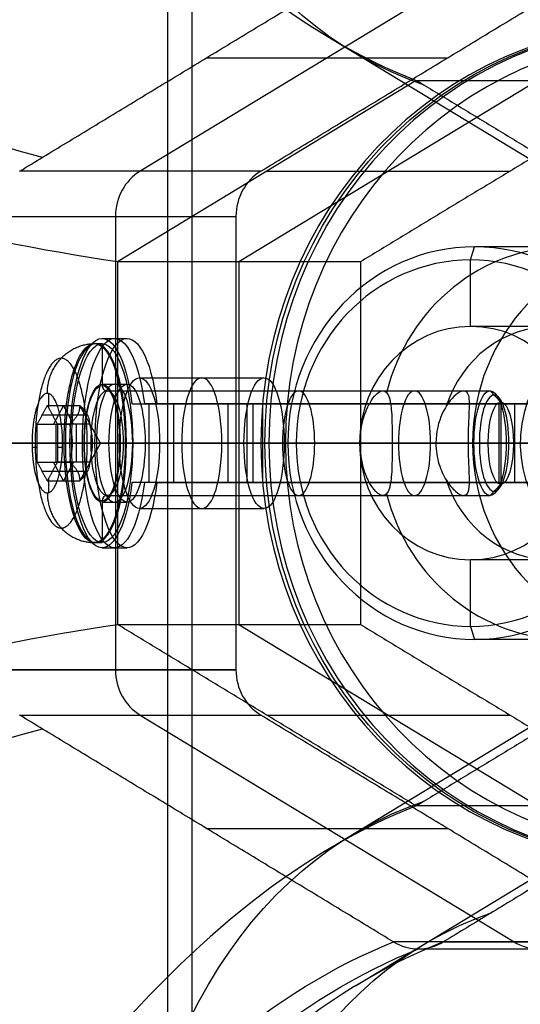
# Model space of a CAD drawing. Header units: millimetres. Extents: x -445 to 449, y -417 to 415.
# Tile 7 of 256: x -327 to -308, y -22 to 15. Entities that reach past the tile are written whole.
import ezdxf

# ---------------------------------------------------------------- set-up
doc = ezdxf.new("R2010")
doc.units = ezdxf.units.MM
doc.header["$MEASUREMENT"] = 0
doc.layers.add('Default', color=7, linetype='Continuous', true_color=0x000000)

msp = doc.modelspace()

# ---------------------------------------------------------------- linework, layer by layer
at = {"layer": 'Default', "color": 9, "true_color": 0xbfbfbf}
for p, q in [((-320.823, -26.892, -935.985), (-320.823, 25.044, -935.985)), ((-321.753, -25.968, -931.053), (-321.753, 24.12, -931.053)), ((-308.533, 18.128, -745.517), (-322.809, 9.468, -740.912)), ((-302.912, 6.875, -775.347), (-315.768, 14.674, -771.201)), ((-320.276, 13.798, -757.49), (-311.066, 13.798, -728.938)), ((-312.266, 12.932, -760.346), (-323.687, 6.004, -756.662)), ((-307.622, 12.932, -745.947), (-319.042, 6.004, -742.263)), ((-318.204, 9.468, -726.636), (-327.414, 9.468, -755.187)), ((-317.977, 9.468, -758.504), (-308.687, 9.468, -729.706)), ((-328.366, 7.736, -754.88), (-319.156, 7.736, -726.329)), ((-323.761, 7.736, -740.605), (-323.761, -9.584, -740.605)), ((-310.191, 6.076, -753.913), (-310.038, 6.576, -753.437)), ((-302.977, 6.576, -731.548), (-310.038, 6.576, -753.437)), ((-310.191, 3.534, -753.913), (-310.191, 6.076, -753.913)), ((-323.687, 6.004, -756.662), (-323.687, -7.852, -756.662)), ((-319.042, 6.004, -742.263), (-319.042, -7.852, -742.263)), ((-304.051, 3.534, -734.879), (-310.191, 3.534, -753.913)), ((-324.267, 3.076, -737.289), (-323.316, 3.076, -737.596)), ((-324.553, 2.876, -737.197), (-324.267, 2.876, -737.289)), ((-324.267, 2.876, -737.289), (-324.267, 1.276, -737.289)), ((-322.84, 1.576, -737.749), (-318.081, 1.576, -739.284)), ((-324.267, 1.326, -737.289), (-323.316, 1.326, -737.596)), ((-326.309, 0.421, -736.451), (-326.309, 0.968, -736.451)), ((-324.077, 1.076, -737.35), (-309.449, 1.076, -742.069)), ((-313.541, 1.076, -740.749), (-310.453, 1.076, -741.745)), ((-309.04, 0.647, -742.201), (-309.449, 1.076, -742.069)), ((-325.74, 0.519, -736.814), (-326.123, -0.202, -738.004)), ((-325.356, -0.202, -735.624), (-325.74, 0.519, -736.814)), ((-324.331, -0.924, -737.269), (-325.124, 0.519, -737.013)), ((-323.129, 0.576, -733.76), (-322.177, 0.576, -734.067)), ((-318.979, 0.576, -722.524), (-322.653, 0.576, -733.913)), ((-322.475, -2.424, -731.733), (-322.475, 0.576, -731.733)), ((-321.524, -2.424, -732.04), (-321.524, 0.576, -732.04)), ((-321.292, 0.576, -728.065), (-320.34, 0.576, -728.372)), ((-318.195, 0.576, -722.218), (-319.223, 0.576, -721.887)), ((-318.962, 0.576, -722.529), (-318.632, 0.576, -721.507)), ((-318.732, -2.424, -721.37), (-318.732, 0.576, -721.37)), ((-299.171, 0.576, -707.683), (-318.437, 0.576, -721.774)), ((-309.099, 0.576, -714.325), (-308.509, 0.576, -715.132)), ((-309.099, -2.424, -714.325), (-309.099, 0.576, -714.325)), ((-309.04, 0.647, -742.201), (-309.04, -2.495, -742.201)), ((-308.509, -2.424, -715.132), (-308.509, 0.576, -715.132)), ((-326.553, 0.159, -737.208), (-325.209, 0.159, -737.641)), ((-326.169, 0.158, -736.018), (-324.826, 0.158, -736.451)), ((-326.027, -1.646, -738.035), (-326.027, -0.202, -738.035)), ((-325.26, -0.202, -735.655), (-325.26, -1.646, -735.655)), ((-272.335, -0.924, -931.166), (-369.31, -0.924, -940.804)), ((-274.665, -0.924, -926.373), (-368.841, -0.924, -935.733)), ((-328.366, -0.924, -754.88), (-323.607, -0.924, -740.129)), ((-326.745, -1.095, -737.803), (-326.942, -1.095, -738.415)), ((-326.745, -0.924, -737.803), (-325.401, -0.924, -738.237)), ((-325.977, -0.924, -735.424), (-324.634, -0.924, -735.857)), ((-325.78, -1.095, -734.813), (-325.977, -1.095, -735.424)), ((-325.719, -0.924, -740.813), (-325.434, -0.924, -740.905)), ((-325.495, -0.924, -741.096), (-324.544, -0.924, -741.403)), ((-324.958, -0.924, -739.43), (-325.495, -0.924, -741.096)), ((-324.943, -0.924, -739.383), (-325.434, -0.924, -740.905)), ((-324.331, -0.924, -737.269), (-325.401, -0.924, -738.237)), ((-324.331, -0.924, -737.269), (-325.124, -2.367, -737.013)), ((-324.958, -0.924, -739.43), (-324.006, -0.924, -739.737)), ((-324.691, -0.924, -739.254), (-310.063, -0.924, -743.973)), ((-324.331, -0.924, -737.269), (-324.634, -0.924, -735.857)), ((-324.006, -0.924, -739.737), (-324.544, -0.924, -741.403)), ((-323.687, -0.924, -756.662), (-318.849, -0.924, -741.664)), ((-323.607, -0.924, -740.129), (-318.849, -0.924, -741.664)), ((-323.101, -0.924, -733.672), (-323.592, -0.924, -735.195)), ((-323.577, -0.924, -735.148), (-322.625, -0.924, -735.455)), ((-319.455, -0.924, -722.37), (-323.577, -0.924, -735.148)), ((-323.463, -0.924, -735.447), (-308.835, -0.924, -740.166)), ((-323.386, -0.924, -733.58), (-323.101, -0.924, -733.672)), ((-318.503, -0.924, -722.677), (-322.625, -0.924, -735.455)), ((-322.072, -0.924, -735.37), (-317.314, -0.924, -736.905)), ((-322.072, -0.924, -735.37), (-319.156, -0.924, -726.329)), ((-314.397, -0.924, -727.864), (-319.156, -0.924, -726.329)), ((-299.466, -0.924, -707.28), (-318.732, -0.924, -721.37)), ((-317.897, -0.924, -725.684), (-318.204, -0.924, -726.636)), ((-310.115, -0.924, -729.245), (-318.204, -0.924, -726.636)), ((-298.876, -0.924, -708.087), (-318.142, -0.924, -722.177)), ((-317.268, -0.924, -725.362), (-317.897, -0.924, -725.684)), ((-317.314, -0.924, -736.905), (-314.397, -0.924, -727.864)), ((-317.268, -0.924, -725.362), (-304.42, -0.924, -729.506)), ((-316.853, -0.924, -751.764), (-317.176, -0.924, -751.135)), ((-314.413, -0.924, -742.569), (-317.176, -0.924, -751.135)), ((-314.434, -0.924, -752.544), (-316.853, -0.924, -751.764)), ((-311.518, -0.924, -743.503), (-314.434, -0.924, -752.544)), ((-314.413, -0.924, -742.569), (-311.518, -0.924, -743.503)), ((-310.115, -0.924, -729.245), (-313.185, -0.924, -738.763)), ((-313.184, -0.924, -738.763), (-310.29, -0.924, -739.696)), ((-308.294, -0.924, -733.51), (-310.29, -0.924, -739.696)), ((-309.522, -0.924, -743.696), (-310.063, -0.924, -743.973)), ((-308.558, -0.924, -740.706), (-309.522, -0.924, -743.696)), ((-308.558, -0.924, -740.706), (-308.835, -0.924, -740.166)), ((-325.74, -2.367, -736.814), (-326.123, -1.646, -738.004)), ((-325.356, -1.646, -735.624), (-325.74, -2.367, -736.814)), ((-325.209, -2.007, -737.641), (-326.553, -2.007, -737.208)), ((-324.826, -2.006, -736.451), (-326.169, -2.006, -736.018)), ((-326.309, -2.816, -736.451), (-326.309, -2.269, -736.451)), ((-322.177, -2.424, -734.067), (-323.129, -2.424, -733.76)), ((-318.979, -2.424, -722.524), (-322.653, -2.424, -733.913)), ((-320.34, -2.424, -728.372), (-321.292, -2.424, -728.065)), ((-319.223, -2.424, -721.887), (-318.195, -2.424, -722.218)), ((-318.962, -2.424, -722.529), (-318.632, -2.424, -721.507)), ((-299.171, -2.424, -707.683), (-318.437, -2.424, -721.774)), ((-309.04, -2.495, -742.201), (-309.449, -2.924, -742.069)), ((-308.509, -2.424, -715.132), (-309.099, -2.424, -714.325)), ((-324.077, -2.924, -737.35), (-309.449, -2.924, -742.069)), ((-313.54, -2.924, -740.749), (-310.453, -2.924, -741.745)), ((-324.267, -3.124, -737.289), (-324.267, -4.724, -737.289)), ((-324.267, -3.174, -737.289), (-323.316, -3.174, -737.596)), ((-322.84, -3.424, -737.749), (-318.081, -3.424, -739.284)), ((-324.553, -4.724, -737.197), (-324.267, -4.724, -737.289)), ((-324.267, -4.924, -737.289), (-323.316, -4.924, -737.596)), ((-310.191, -7.924, -753.913), (-310.191, -5.383, -753.913)), ((-305.009, -5.383, -737.849), (-310.191, -5.383, -753.913)), ((-319.042, -7.852, -742.263), (-307.622, -14.78, -745.947)), ((-310.191, -7.924, -753.913), (-310.038, -8.424, -753.437)), ((-305.009, -8.424, -737.849), (-310.038, -8.424, -753.437)), ((-315.768, -16.522, -771.201), (-302.912, -8.723, -775.347)), ((-319.156, -9.584, -726.329), (-328.366, -9.584, -754.88)), ((-328.366, -9.584, -754.88), (-319.156, -9.584, -726.329)), ((-327.414, -11.316, -755.187), (-318.204, -11.316, -726.636)), ((-322.809, -11.316, -740.912), (-308.533, -19.977, -745.517)), ((-317.977, -11.316, -758.504), (-308.687, -11.316, -729.706)), ((-314.584, -21.652, -770.746), (-298.909, -12.143, -775.802)), ((-320.276, -15.647, -757.49), (-311.066, -15.647, -728.938)), ((-303.929, -19.977, -731.241), (-313.138, -19.977, -759.792)), ((-312.182, -20.245, -760.084), (-302.977, -20.245, -731.548)), ((-311.235, -19.977, -760.406), (-302.025, -19.977, -731.855))]:
    msp.add_line(p, q, dxfattribs=at)
at = {"layer": 'Default', "color": 9, "true_color": 0xbfbfbf, "extrusion": (0.306996, 6.66134e-16, 0.951711)}
msp.add_circle((-0.924, 63.764, -788.735), 16, dxfattribs=at)
at = {"layer": 'Default', "color": 9, "true_color": 0xbfbfbf, "extrusion": (0.951711, -6.66134e-15, -0.306996)}
for centre, radius in [((-0.924, -801.235, -82.514), 3.8), ((-0.924, -801.235, -74.379), 2)]:
    msp.add_circle(centre, radius, dxfattribs=at)
at = {"layer": 'Default', "color": 9, "true_color": 0xbfbfbf, "extrusion": (0.951711, -6.88338e-15, -0.306996)}
msp.add_circle((-0.924, -801.235, -78.264), 2.5, dxfattribs=at)
at = {"layer": 'Default', "color": 9, "true_color": 0xbfbfbf, "extrusion": (0.951711, -4.66294e-15, -0.306996)}
msp.add_circle((-0.924, -801.235, -81.764), 2.25, dxfattribs=at)
at = {"layer": 'Default', "color": 9, "true_color": 0xbfbfbf, "extrusion": (0.951711, -3.10862e-15, -0.306996)}
msp.add_circle((-0.924, -801.235, -69.724), 2, dxfattribs=at)
at = {"layer": 'Default', "color": 9, "true_color": 0xbfbfbf, "extrusion": (0.951711, -6.8253e-15, -0.306996)}
msp.add_circle((-0.924, -801.235, -66.532), 1.838, dxfattribs=at)
at = {"layer": 'Default', "color": 9, "true_color": 0xbfbfbf, "extrusion": (0.824206, -0.5, -0.265866)}
for centre, radius, start, end in [((51.289, -817.245, -61.322), 202.521, 176.74485, 222.11399), ((-370.156, -749.272, -62.369), 197.521, 299.60631, 344.85656)]:
    msp.add_arc(centre, radius, start, end, dxfattribs=at)
at = {"layer": 'Default', "color": 9, "true_color": 0xbfbfbf, "extrusion": (0.824206, 0.5, -0.265866)}
for centre, radius, start, end in [((368.576, -749.527, -63.293), 197.521, 195.14344, 240.39369), ((-52.869, -817.5, -62.246), 202.521, 317.88601, 3.25515), ((-52.869, -817.5, -62.099), 197.521, 317.93054, 3.18079)]:
    msp.add_arc(centre, radius, start, end, dxfattribs=at)
at = {"layer": 'Default', "color": 9, "true_color": 0xbfbfbf, "extrusion": (0.306996, 1.74507e-14, 0.951711)}
msp.add_arc((-0.924, 63.764, -789.235), 16, 360, 180, dxfattribs=at)
at = {"layer": 'Default', "color": 9, "true_color": 0xbfbfbf, "extrusion": (0.306996, 6.76231e-15, 0.951711)}
msp.add_arc((-0.924, 63.764, -788.235), 16, 360, 180, dxfattribs=at)
at = {"layer": 'Default', "color": 9, "true_color": 0xbfbfbf, "extrusion": (0.306996, -8.1063e-15, 0.951711)}
msp.add_arc((-0.924, 63.764, -787.735), 15.5, 0, 180, dxfattribs=at)
at = {"layer": 'Default', "color": 9, "true_color": 0xbfbfbf, "extrusion": (0.306996, -3.55271e-15, 0.951711)}
msp.add_arc((7.736, 78.764, -804.235), 2, 30, 90, dxfattribs=at)
at = {"layer": 'Default', "color": 9, "true_color": 0xbfbfbf, "extrusion": (0.306996, 8.22438e-14, 0.951711)}
msp.add_arc((7.736, 78.764, -789.235), 2, 30, 90, dxfattribs=at)
at = {"layer": 'Default', "color": 9, "true_color": 0xbfbfbf, "extrusion": (0.306996, 1.6753e-14, 0.951711)}
msp.add_arc((-0.924, 63.764, -812.235), 7.5, 0, 180, dxfattribs=at)
at = {"layer": 'Default', "color": 9, "true_color": 0xbfbfbf, "extrusion": (0.306996, 8.88178e-16, 0.951711)}
for start, end in [(284.9662, 75.0338), (104.9662, 255.0338)]:
    msp.add_arc((-0.924, 63.764, -800.735), 7.5, start, end, dxfattribs=at)
at = {"layer": 'Default', "color": 9, "true_color": 0xbfbfbf, "extrusion": (0.306996, -1.62873e-14, 0.951711)}
msp.add_arc((-0.924, 63.764, -789.235), 7.5, 0, 180, dxfattribs=at)
at = {"layer": 'Default', "color": 9, "true_color": 0xbfbfbf, "extrusion": (0.306996, 2.33503e-28, 0.951711)}
msp.add_arc((-0.924, 63.764, -812.235), 7.5, 270, 360, dxfattribs=at)
at = {"layer": 'Default', "color": 9, "true_color": 0xbfbfbf, "extrusion": (0.306996, -1.79497e-14, 0.951711)}
for start, end in [(0, 180), (180, 0)]:
    msp.add_arc((-0.924, 63.764, -812.735), 7, start, end, dxfattribs=at)
at = {"layer": 'Default', "color": 9, "true_color": 0xbfbfbf, "extrusion": (0.306996, 8.61117e-14, 0.951711)}
msp.add_arc((-0.924, 63.764, -812.735), 4.459, 360, 180, dxfattribs=at)
at = {"layer": 'Default', "color": 9, "true_color": 0xbfbfbf, "extrusion": (0.306996, 6.66134e-16, 0.951711)}
for start, end in [(288.4264, 71.5736), (108.4264, 251.5736)]:
    msp.add_arc((-0.924, 63.764, -802.654), 4.458, start, end, dxfattribs=at)
at = {"layer": 'Default', "color": 9, "true_color": 0xbfbfbf, "extrusion": (0.306996, 5.79301e-14, 0.951711)}
msp.add_arc((-0.924, 63.764, -812.735), 4.459, 270, 360, dxfattribs=at)
at = {"layer": 'Default', "color": 9, "true_color": 0xbfbfbf, "extrusion": (0.306996, -5.24492e-14, 0.951711)}
msp.add_arc((-0.924, 63.764, -792.735), 4.459, 0, 172.0776, dxfattribs=at)
at = {"layer": 'Default', "color": 9, "true_color": 0xbfbfbf, "extrusion": (0.951711, -2.0331e-14, -0.306996)}
msp.add_arc((-0.924, -801.235, -82.264), 4, 112.0243, 67.9757, dxfattribs=at)
at = {"layer": 'Default', "color": 9, "true_color": 0xbfbfbf, "extrusion": (0.951711, -6.77236e-15, -0.306996)}
for centre, radius, start, end in [((-0.924, -801.235, -82.264), 3.8, 270, 90), ((-0.924, -801.235, -82.064), 2, 270, 90), ((-0.924, -801.235, -66.694), 2, 270, 90), ((-0.924, -801.235, -82.264), 3.8, 90, 270), ((-0.924, -801.235, -66.694), 2, 90, 270)]:
    msp.add_arc(centre, radius, start, end, dxfattribs=at)
at = {"layer": 'Default', "color": 9, "true_color": 0xbfbfbf, "extrusion": (0.951711, -4.66294e-15, -0.306996)}
msp.add_arc((-0.924, -801.235, -81.764), 4, 112.0243, 67.9757, dxfattribs=at)
at = {"layer": 'Default', "color": 9, "true_color": 0xbfbfbf, "extrusion": (0.951711, -1.67505e-14, -0.306996)}
msp.add_arc((-0.924, -801.235, -81.264), 4, 112.0243, 67.9757, dxfattribs=at)
at = {"layer": 'Default', "color": 9, "true_color": 0xbfbfbf, "extrusion": (0.951711, -6.01593e-14, -0.306996)}
msp.add_arc((-0.924, -801.235, -82.564), 3.8, 360, 270, dxfattribs=at)
at = {"layer": 'Default', "color": 9, "true_color": 0xbfbfbf, "extrusion": (0.951711, -2.16394e-14, -0.306996)}
msp.add_arc((-0.924, -801.235, -80.764), 2.5, 270, 0, dxfattribs=at)
at = {"layer": 'Default', "color": 9, "true_color": 0xbfbfbf, "extrusion": (0.951711, 0, -0.306996)}
msp.add_arc((-0.924, -801.235, -80.764), 2.5, 0, 180, dxfattribs=at)
at = {"layer": 'Default', "color": 9, "true_color": 0xbfbfbf, "extrusion": (0.951711, -4.32788e-14, -0.306996)}
msp.add_arc((-0.924, -801.235, -75.764), 2.5, 270, 0, dxfattribs=at)
at = {"layer": 'Default', "color": 9, "true_color": 0xbfbfbf, "extrusion": (0.951711, -9.56336e-14, -0.306996)}
msp.add_arc((-0.924, -801.235, -75.764), 2.5, 360, 180, dxfattribs=at)
at = {"layer": 'Default', "color": 9, "true_color": 0xbfbfbf, "extrusion": (0.951711, -4.77396e-15, -0.306996)}
for centre, start, end in [((-0.924, -801.235, -82.264), 270, 90), ((-0.924, -801.235, -81.264), 270, 90), ((-0.924, -801.235, -82.264), 90, 270), ((-0.924, -801.235, -81.264), 90, 270)]:
    msp.add_arc(centre, 2.25, start, end, dxfattribs=at)
at = {"layer": 'Default', "color": 9, "true_color": 0xbfbfbf, "extrusion": (0.951711, 5.0142e-29, -0.306996)}
msp.add_arc((-0.924, -801.235, -82.264), 2.2, 270, 90, dxfattribs=at)
at = {"layer": 'Default', "color": 9, "true_color": 0xbfbfbf, "extrusion": (0.306996, 6.12156e-28, 0.951711)}
msp.add_arc((1.276, 82.064, -801.235), 0.2, 90, 180, dxfattribs=at)
at = {"layer": 'Default', "color": 9, "true_color": 0xbfbfbf, "extrusion": (3.16253e-15, 1, 4.37608e-15)}
msp.add_arc((317.552, -722.984, 0.576), 2, 17.8783, 53.8204, dxfattribs=at)
at = {"layer": 'Default', "color": 9, "true_color": 0xbfbfbf, "extrusion": (-2.51839e-15, 1, 1.16376e-14)}
msp.add_arc((317.552, -722.984, 0.576), 1, 17.8783, 53.8204, dxfattribs=at)
at = {"layer": 'Default', "color": 9, "true_color": 0xbfbfbf, "extrusion": (0.951711, -6.7951e-15, -0.306996)}
for start, end in [(270, 90), (90, 270)]:
    msp.add_arc((-0.924, -801.235, -66.264), 1.571, start, end, dxfattribs=at)
at = {"layer": 'Default', "color": 9, "true_color": 0xbfbfbf, "extrusion": (0, 1, 0)}
for centre, radius, start, end in [((509.007, -674.984, -0.924), 202.521, 203.78522, 249.15436), ((317.552, -722.984, -0.924), 2, 17.8783, 53.8204), ((317.552, -722.984, -0.924), 1, 17.8783, 53.8204)]:
    msp.add_arc(centre, radius, start, end, dxfattribs=at)
at = {"layer": 'Default', "color": 9, "true_color": 0xbfbfbf, "extrusion": (0.951711, 4.91805e-14, -0.306996)}
msp.add_arc((-0.924, -801.235, -82.264), 2.2, 180, 270, dxfattribs=at)
at = {"layer": 'Default', "color": 9, "true_color": 0xbfbfbf, "extrusion": (-3.75097e-14, 1, 1.20996e-14)}
msp.add_arc((324.752, -739.444, -0.924), 0.2, 17.8783, 107.8783, dxfattribs=at)
at = {"layer": 'Default', "color": 9, "true_color": 0xbfbfbf, "extrusion": (0.951711, 8.11478e-14, -0.306996)}
msp.add_arc((-0.924, -801.235, -82.064), 2, 180, 270, dxfattribs=at)
at = {"layer": 'Default', "color": 9, "true_color": 0xbfbfbf, "extrusion": (0.951711, -7.13827e-15, -0.306996)}
msp.add_arc((-0.924, -801.235, -82.264), 2.2, 90, 180, dxfattribs=at)
at = {"layer": 'Default', "color": 9, "true_color": 0xbfbfbf, "extrusion": (0.951711, -7.8521e-15, -0.306996)}
msp.add_arc((-0.924, -801.235, -82.064), 2, 90, 180, dxfattribs=at)
at = {"layer": 'Default', "color": 9, "true_color": 0xbfbfbf, "extrusion": (5.0189e-14, 1, -1.61896e-14)}
msp.add_arc((323.402, -735.257, -0.924), 0.2, 287.8783, 17.8783, dxfattribs=at)
at = {"layer": 'Default', "color": 9, "true_color": 0xbfbfbf, "extrusion": (0.951711, 6.3521e-14, -0.306996)}
msp.add_arc((-0.924, -801.235, -80.764), 2.5, 180, 270, dxfattribs=at)
at = {"layer": 'Default', "color": 9, "true_color": 0xbfbfbf, "extrusion": (0.951711, 3.28056e-14, -0.306996)}
msp.add_arc((-0.924, -801.235, -75.764), 2.5, 180, 270, dxfattribs=at)
at = {"layer": 'Default', "color": 9, "true_color": 0xbfbfbf, "extrusion": (1.42109e-14, 1, 0)}
msp.add_arc((102.729, -806.037, -0.924), 202.521, 326.60216, 11.9713, dxfattribs=at)
at = {"layer": 'Default', "color": 9, "true_color": 0xbfbfbf, "extrusion": (0.306996, -5.63632e-14, 0.951711)}
msp.add_arc((-0.924, 63.764, -812.735), 4.458, 180, 270, dxfattribs=at)
at = {"layer": 'Default', "color": 9, "true_color": 0xbfbfbf, "extrusion": (0.306996, -1.3031e-14, 0.951711)}
msp.add_arc((-0.924, 63.764, -812.235), 7.5, 180, 270, dxfattribs=at)
at = {"layer": 'Default', "color": 9, "true_color": 0xbfbfbf, "extrusion": (7.28823e-17, 1, 7.09713e-15)}
msp.add_arc((317.552, -722.984, -2.424), 2, 17.8783, 53.8204, dxfattribs=at)
at = {"layer": 'Default', "color": 9, "true_color": 0xbfbfbf, "extrusion": (-3.39244e-15, 1, 1.40748e-14)}
msp.add_arc((317.552, -722.984, -2.424), 1, 17.8783, 53.8204, dxfattribs=at)
at = {"layer": 'Default', "color": 9, "true_color": 0xbfbfbf, "extrusion": (0.306996, 0, 0.951711)}
for centre, radius, start, end in [((-3.124, 82.064, -801.235), 0.2, 0, 90), ((-18.245, 63.764, -804.235), 2, 150, 210)]:
    msp.add_arc(centre, radius, start, end, dxfattribs=at)
at = {"layer": 'Default', "color": 9, "true_color": 0xbfbfbf, "extrusion": (0.306996, -5.32907e-15, 0.951711)}
msp.add_arc((-9.584, 78.764, -804.235), 2, 90, 150, dxfattribs=at)
at = {"layer": 'Default', "color": 9, "true_color": 0xbfbfbf, "extrusion": (0.306996, 2.96105e-12, 0.951711)}
msp.add_arc((-9.584, 78.764, -789.235), 2, 90, 150, dxfattribs=at)
at = {"layer": 'Default', "color": 9, "true_color": 0xbfbfbf}
for points, knots in [([(-354.373, 99.252, -890.882), (-351.937, 87.821, -883.327), (-349.181, 77.102, -874.786), (-343.084, 57.61, -855.884), (-339.742, 48.837, -845.523), (-332.538, 33.729, -823.19), (-328.698, 27.456, -811.288), (-320.701, 17.895, -786.495), (-316.536, 14.594, -773.582), (-312.266, 12.932, -760.346)], [-879.495751, -879.495751, -879.495751, -879.495751, -837.156724, -837.156724, -794.836466, -794.836466, -752.393427, -752.393427, -709.935271, -709.935271, -709.935271, -709.935271]), ([(-323.687, 6.004, -756.662), (-329.326, 6.835, -769.457), (-336.212, 8.486, -781.492), (-352.09, 13.267, -803.743), (-361.1, 16.402, -813.977), (-380.755, 23.956, -832.293), (-391.328, 28.344, -840.321), (-413.491, 38.09, -854.041), (-425.081, 43.449, -859.733), (-436.939, 49.164, -864.248)], [709.935271, 709.935271, 709.935271, 709.935271, 752.393419, 752.393419, 794.836461, 794.836461, 837.156721, 837.156721, 879.495751, 879.495751, 879.495751, 879.495751]), ([(-314.413, -0.924, -742.569), (-314.413, -0.291, -742.569), (-314.252, 0.151, -742.315), (-314.094, 0.526, -742.037), (-314.092, 0.517, -742.03), (-314.057, 0.583, -741.965), (-314.04, 0.615, -741.933), (-313.988, 0.702, -741.835), (-313.955, 0.751, -741.769), (-313.774, 0.996, -741.393), (-313.645, 1.076, -741.075), (-313.54, 1.076, -740.749)], [0.3029356, 0.3029356, 0.3029356, 0.3029356, 0.3288527, 0.3288527, 0.3495679, 0.3495679, 0.3702831, 0.3702831, 0.4117135, 0.4117135, 0.6058712, 0.6058712, 0.6058712, 0.6058712]), ([(-313.54, 1.076, -740.749), (-313.435, 1.076, -740.424), (-313.353, 0.996, -740.09), (-313.281, 0.751, -739.679), (-313.27, 0.702, -739.607), (-313.254, 0.615, -739.497), (-313.249, 0.583, -739.461), (-313.24, 0.517, -739.388), (-313.237, 0.526, -739.38), (-313.203, 0.151, -739.063), (-313.185, -0.291, -738.763), (-313.185, -1.558, -738.763), (-313.203, -1.999, -739.063), (-313.237, -2.374, -739.38), (-313.24, -2.365, -739.388), (-313.249, -2.432, -739.461), (-313.254, -2.463, -739.497), (-313.27, -2.55, -739.607), (-313.281, -2.599, -739.679), (-313.353, -2.845, -740.09), (-313.435, -2.924, -740.424), (-313.54, -2.924, -740.749)], [0.6058712, 0.6058712, 0.6058712, 0.6058712, 0.8000125, 0.8000125, 0.8414527, 0.8414527, 0.8621728, 0.8621728, 0.8828929, 0.8828929, 0.9088068, 0.9088068, 0.9347239, 0.9347239, 0.9554391, 0.9554391, 0.9761543, 0.9761543, 1.0175847, 1.0175847, 1.2117424, 1.2117424, 1.2117424, 1.2117424]), ([(-310.453, 1.076, -741.745), (-310.537, 1.077, -742.005), (-310.644, 1.021, -742.247), (-310.945, 0.759, -742.792), (-311.129, 0.516, -743.038), (-311.42, -0.117, -743.399), (-311.518, -0.491, -743.503), (-311.518, -0.924, -743.503)], [0.6111139, 0.6111139, 0.6111139, 0.6111139, 0.6899119, 0.6899119, 0.8030184, 0.8030184, 0.9185031, 0.9185031, 0.9185031, 0.9185031]), ([(-310.453, 1.076, -741.745), (-310.412, 1.075, -741.618), (-310.376, 1.061, -741.486), (-310.262, 0.947, -740.95), (-310.247, 0.756, -740.607), (-310.253, 0.226, -740.046), (-310.275, -0.108, -739.835), (-310.294, -0.934, -739.648), (-310.287, -1.34, -739.699), (-310.258, -2.078, -740.042), (-310.241, -2.368, -740.306), (-310.272, -2.795, -740.959), (-310.319, -2.924, -741.33), (-310.453, -2.924, -741.745)], [-0.6111139, -0.6111139, -0.6111139, -0.6111139, -0.5724786, -0.5724786, -0.4588403, -0.4588403, -0.3448782, -0.3448782, -0.2283631, -0.2283631, -0.1153052, -0.1153052, 0, 0, 0, 0]), ([(-313.54, -2.924, -740.749), (-313.708, -2.924, -741.27), (-313.926, -2.704, -741.727), (-314.284, -1.973, -742.38), (-314.413, -1.47, -742.569), (-314.413, -0.924, -742.569)], [0, 0, 0, 0, 0.1514517, 0.1514517, 0.3029356, 0.3029356, 0.3029356, 0.3029356]), ([(-311.518, -0.924, -743.503), (-311.518, -1.217, -743.503), (-311.473, -1.481, -743.452), (-311.329, -1.952, -743.285), (-311.23, -2.161, -743.168), (-311.005, -2.521, -742.861), (-310.883, -2.661, -742.683), (-310.653, -2.862, -742.265), (-310.543, -2.924, -742.025), (-310.453, -2.924, -741.745)], [0.9185031, 0.9185031, 0.9185031, 0.9185031, 0.9946179, 0.9946179, 1.071946, 1.071946, 1.1490421, 1.1490421, 1.2246708, 1.2246708, 1.2246708, 1.2246708]), ([(-436.939, -51.012, -864.248), (-425.081, -45.297, -859.733), (-413.492, -39.937, -854.041), (-391.329, -30.191, -840.321), (-380.755, -25.804, -832.293), (-361.099, -18.251, -813.977), (-352.09, -15.114, -803.742), (-336.213, -10.333, -781.491), (-329.326, -8.683, -769.457), (-323.687, -7.852, -756.662)], [-879.495751, -879.495751, -879.495751, -879.495751, -837.156731, -837.156731, -794.836471, -794.836471, -752.393429, -752.393429, -709.935271, -709.935271, -709.935271, -709.935271]), ([(-312.266, -14.78, -760.346), (-316.536, -16.442, -773.582), (-320.702, -19.744, -786.495), (-328.699, -29.305, -811.288), (-332.538, -35.577, -823.19), (-339.742, -50.685, -845.523), (-343.084, -59.459, -855.883), (-349.182, -78.951, -874.786), (-351.937, -89.669, -883.327), (-354.373, -101.1, -890.882)], [709.935271, 709.935271, 709.935271, 709.935271, 752.393429, 752.393429, 794.836471, 794.836471, 837.156731, 837.156731, 879.495751, 879.495751, 879.495751, 879.495751]), ([(-353.742, -104.212, -886.885), (-351.642, -94.155, -880.232), (-346.984, -75.412, -865.523), (-337.915, -49.63, -837.042), (-326.595, -29.232, -801.659), (-317.662, -21.772, -773.859), (-313.133, -19.98, -759.794)], [-189.353565, -189.353565, -189.353565, -189.353565, -153.964946, -118.576327, -71.391502, -24.206688, -24.206688, -24.206688, -24.206688]), ([(-353.121, -104.269, -886.999), (-350.976, -94.225, -880.351), (-346.235, -75.512, -865.653), (-337.057, -49.79, -837.198), (-325.66, -29.461, -801.867), (-316.709, -22.03, -774.12), (-312.182, -20.244, -760.084)], [0, 0, 0, 0, 35.012924, 70.025848, 116.709747, 163.377336, 163.377336, 163.377336, 163.377336]), ([(-311.24, -19.98, -760.404), (-315.784, -21.772, -774.464), (-324.779, -29.232, -802.245), (-336.269, -49.63, -837.573), (-345.552, -75.412, -865.985), (-350.367, -94.155, -880.643), (-352.55, -104.212, -887.27)], [-1314.671432, -1314.671432, -1314.671432, -1314.671432, -1267.48661, -1220.301788, -1184.913171, -1149.524555, -1149.524555, -1149.524555, -1149.524555]), ([(-313.133, -19.98, -759.794), (-312.843, -20.152, -759.876), (-312.512, -20.244, -759.977), (-311.852, -20.244, -760.19), (-311.524, -20.152, -760.302), (-311.24, -19.98, -760.404)], [-7.355431, -7.355431, -7.355431, -7.355431, -6.289077, -6.289077, -5.222526, -5.222526, -5.222526, -5.222526])]:
    msp.add_open_spline(points, degree=3, knots=knots, dxfattribs=at)
for points, degree in [([(-368.841, -0.924, -935.733), (-321.753, 24.12, -931.053), (-274.665, 49.164, -926.373)], 2), ([(-327.414, 9.468, -755.187), (-320.276, 13.798, -757.49), (-313.138, 18.128, -759.792)], 2), ([(-318.204, 9.468, -726.636), (-311.066, 13.798, -728.938), (-303.929, 18.128, -731.241)], 2), ([(-311.235, 18.128, -760.406), (-304.097, 13.798, -762.709), (-296.959, 9.468, -765.011)], 2), ([(-302.977, 12.932, -731.548), (-308.687, 9.468, -729.706), (-314.397, 6.004, -727.864)], 2), ([(-312.266, 12.932, -760.346), (-306.556, 9.468, -762.188), (-300.846, 6.004, -764.03)], 2), ([(-312.266, 12.932, -760.346), (-307.622, 12.932, -745.947), (-302.977, 12.932, -731.548)], 2), ([(-327.414, 9.468, -755.187), (-327.416, 9.467, -755.187), (-327.417, 9.466, -755.186), (-327.419, 9.465, -755.186)], 3), ([(-319.156, 7.736, -726.329), (-319.156, -0.924, -726.329), (-319.156, -9.584, -726.329)], 2), ([(-314.397, 6.004, -727.864), (-319.042, 6.004, -742.263), (-323.687, 6.004, -756.662)], 2), ([(-314.397, 6.004, -727.864), (-314.397, -0.924, -727.864), (-314.397, -7.852, -727.864)], 2), ([(-326.745, -0.202, -737.803), (-326.553, 0.158, -737.208), (-326.361, 0.519, -736.614)], 2), ([(-326.361, 0.519, -736.614), (-325.743, 0.519, -736.813), (-325.124, 0.519, -737.013)], 2), ([(-326.361, 0.519, -736.614), (-326.169, 0.158, -736.019), (-325.977, -0.202, -735.424)], 2), ([(-323.129, 0.576, -733.76), (-321.292, 0.576, -728.065), (-319.455, 0.576, -722.37)], 2), ([(-318.503, 0.576, -722.677), (-320.34, 0.576, -728.372), (-322.177, 0.576, -734.067)], 2), ([(-319.455, 0.576, -722.37), (-318.979, 0.576, -722.524), (-318.503, 0.576, -722.677)], 2), ([(-319.455, -2.424, -722.37), (-319.455, -0.924, -722.37), (-319.455, 0.576, -722.37)], 2), ([(-318.142, 0.576, -722.177), (-318.437, 0.576, -721.774), (-318.732, 0.576, -721.37)], 2), ([(-318.732, 0.576, -721.37), (-309.099, 0.576, -714.325), (-299.466, 0.576, -707.28)], 2), ([(-318.503, -2.424, -722.677), (-318.503, -0.924, -722.677), (-318.503, 0.576, -722.677)], 2), ([(-318.142, 0.576, -722.177), (-318.142, -0.924, -722.177), (-318.142, -2.424, -722.177)], 2), ([(-298.876, 0.576, -708.087), (-308.509, 0.576, -715.132), (-318.142, 0.576, -722.177)], 2), ([(-326.745, -1.646, -737.803), (-326.745, -0.924, -737.803), (-326.745, -0.202, -737.803)], 2), ([(-326.745, -0.202, -737.803), (-326.126, -0.202, -738.003), (-325.508, -0.202, -738.202)], 2), ([(-325.977, -0.202, -735.424), (-325.977, -0.924, -735.424), (-325.977, -1.646, -735.424)], 2), ([(-324.74, -0.202, -735.823), (-325.359, -0.202, -735.624), (-325.977, -0.202, -735.424)], 2), ([(-274.665, -51.012, -926.373), (-321.753, -25.968, -931.053), (-368.841, -0.924, -935.733)], 2), ([(-326.745, -1.646, -737.803), (-326.126, -1.646, -738.003), (-325.508, -1.646, -738.202)], 2), ([(-326.361, -2.367, -736.614), (-326.553, -2.007, -737.208), (-326.745, -1.646, -737.803)], 2), ([(-325.977, -1.646, -735.424), (-326.169, -2.007, -736.019), (-326.361, -2.367, -736.614)], 2), ([(-324.74, -1.646, -735.823), (-325.359, -1.646, -735.624), (-325.977, -1.646, -735.424)], 2), ([(-326.361, -2.367, -736.614), (-325.743, -2.367, -736.813), (-325.124, -2.367, -737.013)], 2), ([(-319.455, -2.424, -722.37), (-321.292, -2.424, -728.065), (-323.129, -2.424, -733.76)], 2), ([(-322.177, -2.424, -734.067), (-320.34, -2.424, -728.372), (-318.503, -2.424, -722.677)], 2), ([(-318.503, -2.424, -722.677), (-318.979, -2.424, -722.524), (-319.455, -2.424, -722.37)], 2), ([(-318.142, -2.424, -722.177), (-318.437, -2.424, -721.774), (-318.732, -2.424, -721.37)], 2), ([(-299.466, -2.424, -707.28), (-309.099, -2.424, -714.325), (-318.732, -2.424, -721.37)], 2), ([(-318.142, -2.424, -722.177), (-308.509, -2.424, -715.132), (-298.876, -2.424, -708.087)], 2), ([(-323.687, -7.852, -756.662), (-319.042, -7.852, -742.263), (-314.397, -7.852, -727.864)], 2), ([(-312.266, -14.78, -760.346), (-317.977, -11.316, -758.504), (-323.687, -7.852, -756.662)], 2), ([(-314.397, -7.852, -727.864), (-308.687, -11.316, -729.706), (-302.977, -14.78, -731.548)], 2), ([(-300.846, -7.852, -764.03), (-306.556, -11.316, -762.188), (-312.266, -14.78, -760.346)], 2), ([(-327.419, -11.313, -755.186), (-327.417, -11.314, -755.186), (-327.416, -11.315, -755.187), (-327.414, -11.316, -755.187)], 3), ([(-313.138, -19.977, -759.792), (-320.276, -15.647, -757.49), (-327.414, -11.316, -755.187)], 2), ([(-303.929, -19.977, -731.241), (-311.066, -15.647, -728.938), (-318.204, -11.316, -726.636)], 2), ([(-296.959, -11.316, -765.011), (-304.097, -15.647, -762.709), (-311.235, -19.977, -760.406)], 2), ([(-302.977, -14.78, -731.548), (-307.622, -14.78, -745.947), (-312.266, -14.78, -760.346)], 2), ([(-313.138, -19.977, -759.792), (-313.137, -19.978, -759.793), (-313.135, -19.979, -759.793), (-313.133, -19.98, -759.794)], 3), ([(-311.24, -19.98, -760.404), (-311.238, -19.979, -760.405), (-311.237, -19.978, -760.406), (-311.235, -19.977, -760.406)], 3)]:
    msp.add_open_spline(points, degree=degree, dxfattribs=at)
for points, weights in [([(-326.361, 0.976, -736.614), (-326.361, 2.876, -736.614), (-324.553, 2.876, -737.197)], [1, 0.707106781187, 1]), ([(-325.719, -0.924, -740.813), (-325.719, 2.876, -740.813), (-324.553, 2.876, -737.197)], [1, 0.707106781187, 1]), ([(-326.361, 0.976, -736.614), (-326.944, 0.976, -738.422), (-326.944, -0.924, -738.422)], [1, 0.707106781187, 1]), ([(-325.124, 0.519, -737.013), (-325.118, 0.158, -737.671), (-325.508, -0.202, -738.202)], [1, 1.15470053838, 1]), ([(-324.74, -0.202, -735.823), (-324.734, 0.158, -736.482), (-325.124, 0.519, -737.013)], [1, 1.15470053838, 1]), ([(-325.401, -0.924, -738.237), (-325.401, -0.589, -738.237), (-325.508, -0.202, -738.202)], [1.07735026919, 1.07735026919, 1]), ([(-324.74, -1.646, -735.823), (-324.542, -0.924, -735.887), (-324.74, -0.202, -735.823)], [1, 1.15470053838, 1]), ([(-326.944, -0.924, -738.422), (-327.528, -0.924, -740.23), (-325.719, -0.924, -740.813)], [1, 0.707106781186, 1]), ([(-325.778, -0.924, -734.805), (-325.195, -0.924, -732.997), (-323.386, -0.924, -733.58)], [1, 0.707106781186, 1]), ([(-325.508, -1.646, -738.202), (-325.401, -1.259, -738.237), (-325.401, -0.924, -738.237)], [1, 1.07735026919, 1.07735026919]), ([(-325.508, -1.646, -738.202), (-325.118, -2.007, -737.671), (-325.124, -2.367, -737.013)], [1, 1.15470053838, 1]), ([(-325.124, -2.367, -737.013), (-324.734, -2.007, -736.482), (-324.74, -1.646, -735.823)], [1, 1.15470053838, 1]), ([(-326.361, -2.824, -736.614), (-326.361, -4.724, -736.614), (-324.553, -4.724, -737.197)], [1, 0.707106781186, 1])]:
    msp.add_rational_spline(points, weights, degree=2, dxfattribs=at)
for points, weights, knots in [([(-325.832, 2.319, -736.784), (-324.836, 2.319, -733.698), (-324.836, -0.924, -733.698), (-324.836, -4.168, -733.698), (-325.832, -4.168, -736.784), (-326.827, -4.168, -739.871), (-326.827, -0.924, -739.871), (-326.827, 2.319, -739.871), (-325.832, 2.319, -736.784)], [0.853553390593, 0.603553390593, 0.853553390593, 0.603553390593, 0.853553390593, 0.603553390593, 0.853553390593, 0.603553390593, 0.853553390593], [-3.141593, -3.141593, -3.141593, -1.570796, -1.570796, 0, 0, 1.570796, 1.570796, 3.141593, 3.141593, 3.141593]), ([(-326.944, -0.924, -738.422), (-326.944, -2.194, -738.422), (-326.584, -2.679, -737.306), (-326.224, -3.165, -736.189), (-325.949, -2.268, -735.335), (-325.673, -1.37, -734.481), (-325.822, -0.197, -734.943), (-325.971, 0.976, -735.405), (-326.361, 0.976, -736.614)], [1, 0.831469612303, 1, 0.831469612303, 1, 0.831469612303, 1, 0.831469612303, 1], [-8.953539, -8.953539, -8.953539, -6.715154, -6.715154, -4.47677, -4.47677, -2.238385, -2.238385, 0, 0, 0])]:
    msp.add_rational_spline(points, weights, degree=2, knots=knots, dxfattribs=at)

doc.saveas('drawing.dxf')
